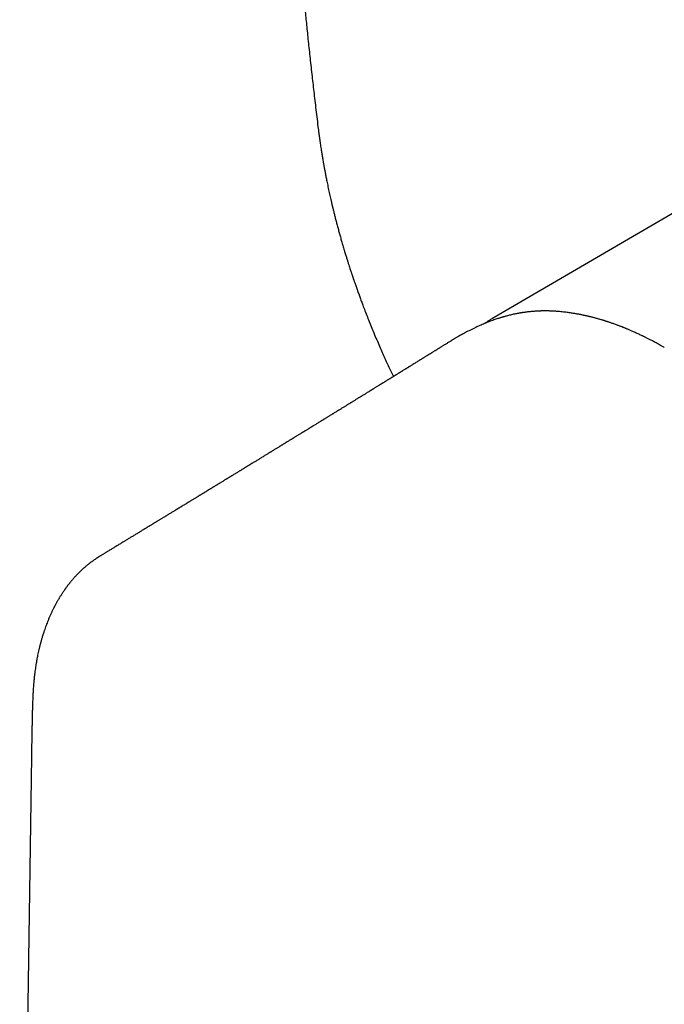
# Model space of a CAD drawing. Header units: millimetres. Extents: x 8 to 636, y 12 to 614.
# Tile 8 of 14: x 476 to 517, y 144 to 207. Entities that reach past the tile are written whole.
import ezdxf

# ---------------------------------------------------------------- set-up
doc = ezdxf.new("R2010")
doc.units = ezdxf.units.MM

msp = doc.modelspace()

# ---------------------------------------------------------------- linework, layer by layer
at = {"color": 7, "linetype": 'Continuous', "lineweight": 30}
for p, q in [((533.965, 203.984), (505.881, 187.571)), ((476.374, 159.566), (475.624, 109.492))]:
    msp.add_line(p, q, dxfattribs=at)
for points, knots in [([(494.673, 270.661), (494.662, 270.583), (494.64, 270.432), (494.609, 270.21), (494.58, 270.001), (494.552, 269.804), (494.527, 269.618), (494.503, 269.445), (494.48, 269.279), (494.459, 269.121), (494.438, 268.972), (494.42, 268.837), (494.404, 268.717), (494.39, 268.612), (494.378, 268.522), (494.368, 268.446), (494.36, 268.385), (494.354, 268.338), (494.35, 268.305), (494.347, 268.282), (494.344, 268.261), (494.341, 268.238), (494.336, 268.204), (494.33, 268.155), (494.321, 268.09), (494.312, 268.016), (494.301, 267.934), (494.286, 267.821), (494.268, 267.675), (494.24, 267.458), (494.206, 267.193), (494.166, 266.878), (494.126, 266.548), (494.083, 266.204), (494.048, 265.911), (494.019, 265.673), (493.998, 265.49), (493.975, 265.297), (493.951, 265.094), (493.926, 264.879), (493.899, 264.64), (493.868, 264.375), (493.835, 264.081), (493.801, 263.773), (493.765, 263.45), (493.729, 263.111), (493.691, 262.758), (493.652, 262.39), (493.62, 262.08), (493.595, 261.836), (493.578, 261.664), (493.561, 261.5), (493.546, 261.345), (493.531, 261.199), (493.518, 261.062), (493.506, 260.943), (493.496, 260.84), (493.487, 260.752), (493.48, 260.669), (493.472, 260.594), (493.466, 260.529), (493.461, 260.475), (493.457, 260.436), (493.454, 260.407), (493.452, 260.382), (493.449, 260.355), (493.446, 260.321), (493.442, 260.278), (493.437, 260.22), (493.429, 260.145), (493.421, 260.053), (493.411, 259.947), (493.4, 259.826), (493.387, 259.692), (493.373, 259.543), (493.36, 259.394), (493.346, 259.246), (493.333, 259.1), (493.32, 258.95), (493.306, 258.798), (493.289, 258.602), (493.268, 258.366), (493.243, 258.075), (493.218, 257.779), (493.194, 257.482), (493.171, 257.203), (493.15, 256.944), (493.131, 256.703), (493.113, 256.476), (493.097, 256.277), (493.084, 256.104), (493.072, 255.951), (493.06, 255.796), (493.047, 255.624), (493.033, 255.431), (493.017, 255.216), (493.001, 254.989), (492.984, 254.749), (492.966, 254.497), (492.948, 254.236), (492.929, 253.965), (492.91, 253.686), (492.891, 253.394), (492.875, 253.142), (492.861, 252.932), (492.851, 252.771), (492.841, 252.616), (492.832, 252.468), (492.824, 252.329), (492.815, 252.191), (492.807, 252.054), (492.799, 251.92), (492.792, 251.797), (492.785, 251.687), (492.78, 251.589), (492.775, 251.503), (492.77, 251.43), (492.767, 251.368), (492.764, 251.317), (492.761, 251.273), (492.759, 251.232), (492.757, 251.188), (492.754, 251.138), (492.751, 251.08), (492.747, 251.012), (492.742, 250.934), (492.738, 250.847), (492.732, 250.743), (492.725, 250.62), (492.718, 250.478), (492.709, 250.321), (492.7, 250.151), (492.691, 249.966), (492.68, 249.761), (492.669, 249.537), (492.657, 249.299), (492.646, 249.062), (492.635, 248.829), (492.624, 248.599), (492.614, 248.374), (492.601, 248.093), (492.587, 247.759), (492.571, 247.377), (492.556, 246.999), (492.541, 246.627), (492.527, 246.262), (492.515, 245.91), (492.503, 245.566), (492.49, 245.192), (492.477, 244.781), (492.464, 244.331), (492.451, 243.875), (492.438, 243.413), (492.427, 242.935), (492.415, 242.446), (492.407, 242.075), (492.403, 241.836), (492.4, 241.726), (492.398, 241.617), (492.396, 241.513), (492.395, 241.417), (492.393, 241.335), (492.392, 241.266), (492.391, 241.211), (492.39, 241.169), (492.39, 241.134), (492.389, 241.098), (492.388, 241.055), (492.387, 241.002), (492.386, 240.939), (492.385, 240.867), (492.384, 240.779), (492.382, 240.676), (492.38, 240.561), (492.379, 240.442), (492.377, 240.321), (492.375, 240.196), (492.373, 240.02), (492.37, 239.787), (492.366, 239.495), (492.363, 239.192), (492.36, 238.877), (492.358, 238.541), (492.355, 238.185), (492.353, 237.815), (492.351, 237.443), (492.35, 237.072), (492.35, 236.703), (492.35, 236.172), (492.351, 235.48), (492.355, 234.631), (492.362, 233.792), (492.369, 233.128), (492.375, 232.639), (492.38, 232.325), (492.384, 232.02), (492.389, 231.714), (492.394, 231.406), (492.4, 231.099), (492.406, 230.804), (492.411, 230.524), (492.417, 230.257), (492.423, 230.003), (492.428, 229.763), (492.433, 229.573), (492.436, 229.43), (492.438, 229.335), (492.441, 229.253), (492.442, 229.187), (492.443, 229.137), (492.444, 229.099), (492.445, 229.063), (492.446, 229.022), (492.448, 228.968), (492.45, 228.9), (492.452, 228.82), (492.454, 228.731), (492.457, 228.635), (492.46, 228.51), (492.465, 228.356), (492.47, 228.168), (492.476, 227.967), (492.482, 227.753), (492.489, 227.525), (492.497, 227.29), (492.504, 227.047), (492.513, 226.796), (492.522, 226.534), (492.531, 226.26), (492.543, 225.925), (492.558, 225.535), (492.575, 225.092), (492.593, 224.653), (492.611, 224.218), (492.629, 223.787), (492.652, 223.286), (492.678, 222.717), (492.709, 222.082), (492.741, 221.457), (492.773, 220.842), (492.807, 220.237), (492.841, 219.642), (492.872, 219.113), (492.9, 218.652), (492.924, 218.259), (492.948, 217.879), (492.972, 217.511), (492.995, 217.156), (493.018, 216.814), (493.041, 216.481), (493.063, 216.159), (493.085, 215.848), (493.103, 215.59), (493.118, 215.388), (493.128, 215.242), (493.138, 215.112), (493.146, 214.998), (493.154, 214.895), (493.161, 214.794), (493.169, 214.687), (493.178, 214.573), (493.188, 214.436), (493.2, 214.275), (493.214, 214.088), (493.228, 213.903), (493.242, 213.724), (493.256, 213.552), (493.27, 213.372), (493.285, 213.182), (493.301, 212.982), (493.318, 212.768), (493.337, 212.539), (493.357, 212.295), (493.378, 212.036), (493.401, 211.762), (493.425, 211.472), (493.451, 211.17), (493.479, 210.854), (493.507, 210.525), (493.538, 210.182), (493.57, 209.821), (493.605, 209.443), (493.641, 209.047), (493.68, 208.636), (493.72, 208.209), (493.763, 207.767), (493.808, 207.309), (493.855, 206.835), (493.904, 206.347), (493.956, 205.842), (494.01, 205.322), (494.067, 204.787), (494.126, 204.236), (494.188, 203.669), (494.251, 203.103), (494.315, 202.54), (494.38, 201.979), (494.447, 201.405), (494.516, 200.817), (494.589, 200.217), (494.638, 199.812), (494.664, 199.607)], [0, 0, 0, 0, 0.003563, 0.006941, 0.010134, 0.013144, 0.015969, 0.018609, 0.021066, 0.023555, 0.025821, 0.027864, 0.029685, 0.031283, 0.032658, 0.03381, 0.034739, 0.035445, 0.035929, 0.036218, 0.036519, 0.036867, 0.03726, 0.038092, 0.039077, 0.040213, 0.04148, 0.042779, 0.045394, 0.04809, 0.052641, 0.057408, 0.06239, 0.067588, 0.073001, 0.075609, 0.078355, 0.081259, 0.084321, 0.08754, 0.090918, 0.0951, 0.099502, 0.104122, 0.108962, 0.114021, 0.119298, 0.124794, 0.130509, 0.133146, 0.135733, 0.13818, 0.140488, 0.142656, 0.144685, 0.146574, 0.147974, 0.149286, 0.15051, 0.151646, 0.152633, 0.153422, 0.154015, 0.15441, 0.154707, 0.155095, 0.15561, 0.156252, 0.15702, 0.158185, 0.159556, 0.161134, 0.162918, 0.164908, 0.167105, 0.169508, 0.171537, 0.173692, 0.175958, 0.17821, 0.180419, 0.184637, 0.188692, 0.193308, 0.197694, 0.201851, 0.205604, 0.209147, 0.212482, 0.215606, 0.217915, 0.220101, 0.222337, 0.224698, 0.227672, 0.230824, 0.234152, 0.237658, 0.241341, 0.245201, 0.249114, 0.253194, 0.25744, 0.261853, 0.264231, 0.266608, 0.268871, 0.271012, 0.273034, 0.274934, 0.277056, 0.279005, 0.280779, 0.282381, 0.283809, 0.285042, 0.286108, 0.287007, 0.287738, 0.288326, 0.28891, 0.289532, 0.290235, 0.291086, 0.292065, 0.293187, 0.294451, 0.295858, 0.297718, 0.299781, 0.302045, 0.304511, 0.307179, 0.31005, 0.313411, 0.316892, 0.320317, 0.323683, 0.32699, 0.330239, 0.333429, 0.339125, 0.344624, 0.349927, 0.35539, 0.360626, 0.365637, 0.370491, 0.37539, 0.381707, 0.388117, 0.39462, 0.401216, 0.40785, 0.415031, 0.422081, 0.423646, 0.425204, 0.426756, 0.428281, 0.42964, 0.430807, 0.431782, 0.432564, 0.433155, 0.433571, 0.434052, 0.434675, 0.435424, 0.436308, 0.437329, 0.438487, 0.44004, 0.441689, 0.443373, 0.445092, 0.446847, 0.448637, 0.452593, 0.456711, 0.460992, 0.465436, 0.470043, 0.47519, 0.480448, 0.485682, 0.49089, 0.49607, 0.501224, 0.513261, 0.525138, 0.536854, 0.548411, 0.552904, 0.557283, 0.561515, 0.565598, 0.57006, 0.574331, 0.578412, 0.582302, 0.586002, 0.589513, 0.592834, 0.595964, 0.597432, 0.598751, 0.599891, 0.60085, 0.601478, 0.601994, 0.602424, 0.602942, 0.603714, 0.604656, 0.605766, 0.607023, 0.608354, 0.609754, 0.612167, 0.61476, 0.617533, 0.620487, 0.623621, 0.626935, 0.630224, 0.633674, 0.637283, 0.641052, 0.644981, 0.651075, 0.657164, 0.663191, 0.669156, 0.675058, 0.680898, 0.689716, 0.698389, 0.706917, 0.7153, 0.723539, 0.731632, 0.73958, 0.74509, 0.750424, 0.755582, 0.760566, 0.765374, 0.770008, 0.774466, 0.778861, 0.783072, 0.787098, 0.789297, 0.791272, 0.793023, 0.79455, 0.795881, 0.797211, 0.798645, 0.800188, 0.801842, 0.804176, 0.8067, 0.809416, 0.811623, 0.813941, 0.816371, 0.818913, 0.821591, 0.824469, 0.82755, 0.830828, 0.834308, 0.837991, 0.841877, 0.845965, 0.850177, 0.854585, 0.859188, 0.863986, 0.869084, 0.874384, 0.879888, 0.885595, 0.891505, 0.897618, 0.903934, 0.910453, 0.917175, 0.9241, 0.931228, 0.938559, 0.946092, 0.953828, 0.961098, 0.968538, 0.976148, 0.983928, 0.991879, 1, 1, 1, 1]), ([(494.664, 199.607), (494.668, 199.575), (494.675, 199.518), (494.685, 199.439), (494.693, 199.375), (494.699, 199.326), (494.704, 199.289), (494.708, 199.257), (494.713, 199.225), (494.719, 199.175), (494.729, 199.104), (494.742, 199.01), (494.759, 198.889), (494.779, 198.747), (494.803, 198.585), (494.827, 198.42), (494.851, 198.267), (494.874, 198.125), (494.895, 197.995), (494.916, 197.864), (494.938, 197.731), (494.961, 197.598), (494.983, 197.472), (495.003, 197.357), (495.021, 197.26), (495.034, 197.184), (495.045, 197.127), (495.052, 197.088), (495.057, 197.058), (495.062, 197.036), (495.065, 197.015), (495.07, 196.989), (495.077, 196.954), (495.089, 196.891), (495.106, 196.798), (495.13, 196.676), (495.155, 196.545), (495.183, 196.406), (495.213, 196.256), (495.26, 196.025), (495.324, 195.724), (495.404, 195.358), (495.476, 195.041), (495.539, 194.772), (495.593, 194.546), (495.648, 194.319), (495.707, 194.084), (495.769, 193.838), (495.836, 193.581), (495.907, 193.313), (495.981, 193.043), (496.056, 192.773), (496.132, 192.503), (496.213, 192.224), (496.297, 191.937), (496.379, 191.668), (496.453, 191.426), (496.517, 191.22), (496.577, 191.03), (496.633, 190.857), (496.681, 190.708), (496.722, 190.582), (496.757, 190.476), (496.789, 190.381), (496.816, 190.298), (496.84, 190.227), (496.859, 190.171), (496.873, 190.129), (496.884, 190.097), (496.895, 190.064), (496.909, 190.023), (496.926, 189.974), (496.948, 189.909), (496.977, 189.825), (497.013, 189.721), (497.054, 189.604), (497.098, 189.477), (497.145, 189.346), (497.193, 189.211), (497.256, 189.035), (497.336, 188.816), (497.434, 188.551), (497.548, 188.247), (497.681, 187.9), (497.834, 187.508), (497.996, 187.103), (498.167, 186.686), (498.343, 186.264), (498.521, 185.849), (498.697, 185.447), (498.87, 185.059), (499.04, 184.684), (499.208, 184.323), (499.345, 184.031), (499.427, 183.86), (499.454, 183.805)], [0, 0, 0, 0, 0.006138, 0.011279, 0.015422, 0.018569, 0.02073, 0.022643, 0.024737, 0.027012, 0.032366, 0.038514, 0.045457, 0.055706, 0.066172, 0.076792, 0.087566, 0.095831, 0.104183, 0.112624, 0.121153, 0.12977, 0.138134, 0.145453, 0.151696, 0.156862, 0.160029, 0.162591, 0.164378, 0.165675, 0.166803, 0.168468, 0.170696, 0.173397, 0.180514, 0.188616, 0.196682, 0.205534, 0.215171, 0.225432, 0.249461, 0.272661, 0.295033, 0.30955, 0.323696, 0.337793, 0.35257, 0.368052, 0.384239, 0.401131, 0.418726, 0.435088, 0.452014, 0.469502, 0.487551, 0.506116, 0.52008, 0.532998, 0.544871, 0.5557, 0.565484, 0.572841, 0.579474, 0.585384, 0.59057, 0.595033, 0.598755, 0.601087, 0.602896, 0.604853, 0.607375, 0.610461, 0.614113, 0.619668, 0.626166, 0.633606, 0.641718, 0.64999, 0.658411, 0.666982, 0.683081, 0.699681, 0.716781, 0.740468, 0.765055, 0.790543, 0.816935, 0.843995, 0.870242, 0.895679, 0.92031, 0.944139, 0.967177, 0.989437, 1, 1, 1, 1]), ([(510.057, 187.946), (510.027, 187.949), (509.962, 187.955), (509.86, 187.962), (509.754, 187.97), (509.65, 187.976), (509.563, 187.98), (509.491, 187.983), (509.43, 187.985), (509.367, 187.987), (509.298, 187.988), (509.217, 187.989), (509.128, 187.99), (509.04, 187.989), (508.965, 187.988), (508.897, 187.987), (508.825, 187.985), (508.743, 187.982), (508.648, 187.977), (508.542, 187.972), (508.427, 187.964), (508.309, 187.954), (508.19, 187.943), (508.074, 187.931), (507.968, 187.918), (507.873, 187.906), (507.791, 187.894), (507.727, 187.885), (507.679, 187.878), (507.643, 187.872), (507.605, 187.866), (507.556, 187.858), (507.497, 187.847), (507.426, 187.835), (507.35, 187.82), (507.272, 187.805), (507.195, 187.789), (507.12, 187.773), (507.027, 187.753), (506.916, 187.727), (506.792, 187.696), (506.685, 187.668), (506.595, 187.644), (506.522, 187.624), (506.456, 187.605), (506.399, 187.588), (506.342, 187.571), (506.283, 187.553), (506.206, 187.529), (506.109, 187.498), (505.99, 187.458), (505.857, 187.412), (505.709, 187.359), (505.561, 187.303), (505.413, 187.244), (505.269, 187.186), (505.12, 187.123), (504.969, 187.057), (504.868, 187.011), (504.818, 186.988)], [0, 0, 0, 0, 0.017985, 0.037995, 0.059899, 0.080621, 0.098861, 0.111452, 0.122788, 0.134931, 0.148309, 0.16292, 0.182761, 0.200181, 0.214483, 0.226649, 0.240498, 0.256416, 0.274267, 0.295985, 0.318305, 0.341228, 0.364738, 0.387515, 0.408729, 0.426106, 0.442222, 0.456192, 0.463267, 0.46965, 0.476958, 0.485599, 0.497487, 0.511224, 0.526309, 0.541219, 0.555849, 0.5702, 0.584272, 0.609344, 0.633192, 0.654972, 0.670202, 0.684174, 0.696505, 0.707004, 0.716927, 0.728132, 0.740639, 0.76034, 0.7826, 0.807412, 0.834782, 0.864724, 0.890065, 0.916917, 0.944311, 0.972002, 1, 1, 1, 1]), ([(516.733, 185.658), (516.68, 185.688), (516.577, 185.747), (516.427, 185.831), (516.288, 185.908), (516.159, 185.978), (516.04, 186.042), (515.932, 186.099), (515.834, 186.15), (515.745, 186.195), (515.662, 186.237), (515.586, 186.275), (515.519, 186.309), (515.463, 186.336), (515.415, 186.36), (515.368, 186.383), (515.305, 186.414), (515.224, 186.452), (515.122, 186.5), (515.008, 186.554), (514.891, 186.607), (514.778, 186.657), (514.674, 186.703), (514.577, 186.746), (514.486, 186.784), (514.403, 186.819), (514.328, 186.85), (514.26, 186.878), (514.2, 186.903), (514.144, 186.925), (514.092, 186.946), (514.04, 186.967), (513.985, 186.988), (513.923, 187.012), (513.851, 187.04), (513.768, 187.071), (513.676, 187.105), (513.575, 187.141), (513.471, 187.179), (513.369, 187.214), (513.276, 187.246), (513.192, 187.274), (513.116, 187.299), (513.046, 187.322), (512.983, 187.342), (512.923, 187.36), (512.859, 187.381), (512.784, 187.403), (512.696, 187.43), (512.599, 187.458), (512.501, 187.486), (512.402, 187.513), (512.308, 187.539), (512.217, 187.563), (512.134, 187.584), (512.065, 187.602), (512.009, 187.615), (511.964, 187.626), (511.926, 187.635), (511.893, 187.643), (511.855, 187.652), (511.808, 187.663), (511.747, 187.677), (511.679, 187.692), (511.607, 187.708), (511.524, 187.725), (511.431, 187.744), (511.329, 187.764), (511.23, 187.783), (511.133, 187.8), (511.034, 187.818), (510.924, 187.836), (510.803, 187.855), (510.673, 187.874), (510.533, 187.893), (510.383, 187.912), (510.223, 187.93), (510.114, 187.941), (510.057, 187.946)], [0, 0, 0, 0, 0.023514, 0.045536, 0.066072, 0.08513, 0.102713, 0.118553, 0.132979, 0.145996, 0.157605, 0.169595, 0.179596, 0.187613, 0.19402, 0.200923, 0.20865, 0.221788, 0.236779, 0.25362, 0.27231, 0.288254, 0.303826, 0.318251, 0.331531, 0.343876, 0.355035, 0.365011, 0.373804, 0.381938, 0.389696, 0.397224, 0.404968, 0.414071, 0.424817, 0.437036, 0.450728, 0.465892, 0.481984, 0.497148, 0.511231, 0.523545, 0.534893, 0.545277, 0.554695, 0.563181, 0.572023, 0.583743, 0.596871, 0.611408, 0.627356, 0.641132, 0.655783, 0.669798, 0.682326, 0.693363, 0.70099, 0.707695, 0.713479, 0.718341, 0.72283, 0.730541, 0.739738, 0.750358, 0.761493, 0.772852, 0.788065, 0.803664, 0.819687, 0.833205, 0.848395, 0.86526, 0.883806, 0.904038, 0.925558, 0.948719, 0.97353, 1, 1, 1, 1]), ([(505.882, 187.571), (505.849, 187.552), (505.758, 187.499), (505.612, 187.409), (505.448, 187.303), (505.343, 187.23), (505.292, 187.195)], [0, 0, 0, 0, 0.16348, 0.450048, 0.736634, 1, 1, 1, 1]), ([(504.818, 186.988), (504.754, 186.958), (504.63, 186.901), (504.452, 186.814), (504.285, 186.731), (504.131, 186.652), (503.988, 186.576), (503.856, 186.505), (503.735, 186.438), (503.626, 186.376), (503.527, 186.32), (503.439, 186.268), (503.362, 186.222), (503.295, 186.182), (503.238, 186.148), (503.191, 186.12), (503.155, 186.097), (503.134, 186.084), (503.126, 186.079)], [0, 0, 0, 0, 0.110373, 0.214235, 0.311629, 0.402589, 0.487147, 0.565329, 0.637157, 0.702651, 0.761825, 0.814694, 0.861267, 0.901554, 0.935563, 0.963301, 0.984776, 1, 1, 1, 1]), ([(503.126, 186.078), (503.122, 186.076), (503.092, 186.058), (503.036, 186.023), (502.929, 185.956), (502.789, 185.869), (502.614, 185.761), (502.48, 185.678), (502.39, 185.622), (502.348, 185.596), (502.311, 185.573), (502.277, 185.552), (502.24, 185.529), (502.197, 185.502), (502.145, 185.47), (502.089, 185.435), (502.028, 185.397), (501.967, 185.36), (501.908, 185.324), (501.858, 185.292), (501.813, 185.264), (501.775, 185.241), (501.743, 185.221), (501.711, 185.202), (501.675, 185.179), (501.632, 185.152), (501.577, 185.118), (501.513, 185.079), (501.445, 185.037), (501.382, 184.997), (501.324, 184.962), (501.271, 184.929), (501.219, 184.897), (501.157, 184.858), (501.082, 184.812), (500.99, 184.755), (500.892, 184.694), (500.796, 184.635), (500.709, 184.581), (500.631, 184.533), (500.564, 184.491), (500.506, 184.455), (500.461, 184.427), (500.423, 184.404), (500.387, 184.381), (500.341, 184.353), (500.288, 184.321), (500.233, 184.287), (500.169, 184.247), (500.099, 184.204), (500.026, 184.158), (499.969, 184.123), (499.929, 184.099), (499.901, 184.081), (499.869, 184.061), (499.83, 184.038), (499.785, 184.01), (499.731, 183.976), (499.674, 183.941), (499.618, 183.906), (499.569, 183.876), (499.525, 183.849), (499.482, 183.822), (499.438, 183.795), (499.39, 183.765), (499.338, 183.733), (499.285, 183.7), (499.231, 183.667), (499.179, 183.635), (499.124, 183.601), (499.068, 183.566), (499.011, 183.531), (498.957, 183.498), (498.907, 183.467), (498.86, 183.438), (498.814, 183.41), (498.771, 183.383), (498.73, 183.358), (498.694, 183.336), (498.662, 183.316), (498.63, 183.296), (498.593, 183.273), (498.546, 183.244), (498.485, 183.207), (498.416, 183.164), (498.344, 183.12), (498.276, 183.078), (498.215, 183.04), (498.163, 183.008), (498.122, 182.983), (498.089, 182.962), (498.056, 182.942), (498.018, 182.918), (497.973, 182.891), (497.912, 182.853), (497.835, 182.806), (497.742, 182.748), (497.652, 182.692), (497.567, 182.64), (497.494, 182.595), (497.43, 182.556), (497.377, 182.523), (497.326, 182.491), (497.27, 182.457), (497.208, 182.419), (497.139, 182.377), (497.067, 182.332), (496.991, 182.285), (496.915, 182.239), (496.844, 182.194), (496.78, 182.155), (496.724, 182.121), (496.671, 182.088), (496.613, 182.052), (496.547, 182.012), (496.477, 181.968), (496.404, 181.924), (496.303, 181.861), (496.173, 181.781), (496.036, 181.697), (495.921, 181.626), (495.825, 181.567), (495.733, 181.51), (495.651, 181.46), (495.575, 181.413), (495.496, 181.364), (495.41, 181.311), (495.326, 181.26), (495.249, 181.212), (495.181, 181.17), (495.116, 181.131), (495.056, 181.094), (495.009, 181.065), (494.971, 181.041), (494.938, 181.021), (494.898, 180.997), (494.851, 180.968), (494.798, 180.935), (494.725, 180.89), (494.64, 180.838), (494.545, 180.78), (494.462, 180.728), (494.389, 180.683), (494.333, 180.649), (494.293, 180.624), (494.265, 180.607), (494.236, 180.59), (494.204, 180.57), (494.162, 180.544), (494.113, 180.514), (494.052, 180.476), (493.984, 180.434), (493.913, 180.391), (493.848, 180.351), (493.791, 180.316), (493.745, 180.288), (493.708, 180.265), (493.677, 180.246), (493.643, 180.225), (493.603, 180.201), (493.551, 180.169), (493.488, 180.13), (493.415, 180.085), (493.34, 180.039), (493.267, 179.994), (493.199, 179.953), (493.139, 179.916), (493.087, 179.884), (493.043, 179.857), (493.007, 179.834), (492.966, 179.81), (492.916, 179.779), (492.848, 179.737), (492.768, 179.688), (492.675, 179.631), (492.591, 179.579), (492.52, 179.536), (492.464, 179.501), (492.408, 179.467), (492.355, 179.434), (492.309, 179.406), (492.27, 179.383), (492.238, 179.363), (492.207, 179.344), (492.165, 179.318), (492.108, 179.283), (492.035, 179.238), (491.958, 179.191), (491.883, 179.145), (491.811, 179.101), (491.747, 179.061), (491.687, 179.025), (491.633, 178.992), (491.586, 178.963), (491.542, 178.936), (491.495, 178.907), (491.442, 178.875), (491.339, 178.812), (491.192, 178.721), (491.003, 178.606), (490.825, 178.497), (490.652, 178.39), (490.496, 178.295), (490.355, 178.209), (490.226, 178.13), (490.092, 178.048), (489.977, 177.977), (489.886, 177.922), (489.824, 177.883), (489.768, 177.849), (489.714, 177.816), (489.654, 177.78), (489.586, 177.738), (489.511, 177.692), (489.434, 177.645), (489.359, 177.599), (489.287, 177.555), (489.218, 177.513), (489.164, 177.48), (489.122, 177.454), (489.092, 177.436), (489.061, 177.417), (489.025, 177.395), (488.983, 177.369), (488.933, 177.339), (488.88, 177.306), (488.807, 177.261), (488.719, 177.208), (488.621, 177.148), (488.534, 177.095), (488.459, 177.049), (488.395, 177.009), (488.346, 176.979), (488.305, 176.954), (488.264, 176.93), (488.215, 176.899), (488.158, 176.865), (488.099, 176.829), (488.039, 176.792), (487.981, 176.756), (487.922, 176.721), (487.864, 176.685), (487.809, 176.651), (487.757, 176.62), (487.712, 176.592), (487.672, 176.568), (487.638, 176.547), (487.606, 176.527), (487.571, 176.506), (487.531, 176.481), (487.484, 176.453), (487.434, 176.422), (487.382, 176.391), (487.331, 176.359), (487.28, 176.329), (487.227, 176.296), (487.173, 176.263), (487.122, 176.232), (487.081, 176.207), (487.043, 176.184), (487.002, 176.159), (486.954, 176.129), (486.895, 176.093), (486.827, 176.052), (486.753, 176.007), (486.678, 175.961), (486.604, 175.916), (486.534, 175.873), (486.471, 175.834), (486.417, 175.802), (486.371, 175.774), (486.335, 175.751), (486.301, 175.731), (486.258, 175.705), (486.199, 175.668), (486.122, 175.622), (486.051, 175.579), (485.99, 175.541), (485.942, 175.512), (485.891, 175.481), (485.839, 175.449), (485.785, 175.416), (485.734, 175.385), (485.689, 175.358), (485.653, 175.336), (485.626, 175.319), (485.602, 175.305), (485.58, 175.291), (485.555, 175.276), (485.517, 175.253), (485.463, 175.22), (485.389, 175.175), (485.305, 175.124), (485.211, 175.066), (485.12, 175.011), (485.041, 174.962), (484.979, 174.925), (484.923, 174.891), (484.859, 174.852), (484.78, 174.804), (484.697, 174.753), (484.619, 174.705), (484.549, 174.663), (484.478, 174.619), (484.407, 174.576), (484.341, 174.536), (484.283, 174.501), (484.232, 174.47), (484.186, 174.442), (484.14, 174.414), (484.09, 174.383), (484.034, 174.349), (483.955, 174.301), (483.858, 174.242), (483.747, 174.174), (483.644, 174.112), (483.551, 174.055), (483.464, 174.002), (483.376, 173.949), (483.282, 173.892), (483.185, 173.832), (483.056, 173.754), (482.9, 173.659), (482.719, 173.549), (482.544, 173.443), (482.369, 173.336), (482.189, 173.227), (482, 173.112), (481.842, 173.016), (481.716, 172.94), (481.627, 172.885), (481.54, 172.833), (481.451, 172.779), (481.357, 172.722), (481.275, 172.671), (481.205, 172.629), (481.149, 172.595), (481.092, 172.56), (481.029, 172.522), (480.957, 172.478), (480.886, 172.436), (480.84, 172.407), (480.821, 172.396)], [0, 0, 0, 0, 0.000488, 0.004025, 0.007625, 0.015117, 0.023129, 0.031361, 0.033456, 0.03534, 0.037013, 0.038475, 0.040062, 0.042019, 0.04437, 0.047073, 0.049671, 0.052699, 0.055344, 0.057608, 0.059614, 0.061423, 0.062706, 0.064041, 0.065682, 0.067634, 0.069895, 0.073164, 0.076298, 0.079166, 0.081768, 0.084106, 0.086412, 0.08884, 0.092463, 0.09665, 0.10134, 0.105723, 0.109691, 0.113183, 0.11625, 0.11888, 0.121072, 0.122324, 0.123976, 0.126057, 0.128549, 0.131088, 0.133535, 0.137193, 0.140592, 0.143538, 0.144828, 0.146017, 0.147422, 0.14915, 0.151201, 0.153574, 0.156428, 0.158957, 0.161159, 0.163035, 0.164998, 0.166927, 0.169078, 0.171454, 0.173955, 0.176333, 0.178707, 0.181078, 0.18376, 0.186317, 0.188735, 0.191016, 0.193158, 0.195158, 0.197192, 0.199021, 0.200644, 0.202063, 0.203344, 0.204995, 0.207116, 0.209707, 0.213177, 0.216442, 0.219502, 0.222347, 0.224791, 0.226469, 0.227836, 0.229288, 0.231008, 0.232995, 0.23525, 0.239251, 0.243473, 0.247876, 0.251404, 0.254895, 0.257784, 0.260014, 0.262159, 0.264672, 0.26754, 0.270582, 0.273886, 0.277311, 0.280843, 0.284122, 0.286982, 0.289422, 0.291666, 0.29426, 0.297229, 0.30053, 0.303822, 0.307029, 0.314265, 0.321199, 0.325523, 0.329882, 0.334123, 0.337898, 0.340934, 0.344458, 0.348469, 0.35259, 0.355766, 0.358836, 0.361798, 0.364507, 0.366858, 0.368203, 0.369605, 0.371363, 0.373479, 0.375954, 0.378562, 0.383272, 0.387505, 0.391259, 0.394541, 0.397362, 0.398745, 0.399983, 0.401122, 0.402564, 0.404406, 0.406647, 0.409211, 0.412655, 0.415835, 0.418751, 0.421363, 0.423554, 0.424974, 0.426237, 0.42775, 0.429552, 0.431642, 0.434721, 0.438104, 0.44145, 0.444747, 0.447995, 0.450514, 0.452905, 0.454912, 0.456521, 0.457787, 0.460304, 0.463353, 0.466934, 0.471082, 0.475813, 0.478188, 0.480688, 0.483306, 0.485744, 0.487825, 0.48952, 0.490873, 0.492178, 0.493626, 0.496573, 0.499898, 0.503373, 0.506986, 0.509975, 0.512959, 0.515654, 0.518042, 0.520123, 0.521981, 0.524066, 0.526415, 0.529029, 0.537949, 0.546283, 0.554234, 0.561877, 0.569556, 0.575115, 0.580841, 0.586821, 0.593107, 0.596266, 0.599051, 0.601461, 0.603713, 0.606357, 0.609421, 0.612884, 0.616369, 0.619734, 0.622978, 0.626094, 0.628885, 0.630341, 0.631656, 0.632931, 0.634505, 0.636406, 0.638635, 0.641132, 0.643571, 0.648467, 0.652853, 0.656731, 0.6601, 0.662963, 0.665317, 0.666668, 0.668462, 0.670712, 0.673348, 0.676014, 0.678662, 0.681293, 0.683906, 0.686502, 0.689045, 0.691347, 0.693379, 0.695141, 0.696632, 0.697916, 0.699498, 0.701265, 0.703361, 0.705692, 0.708008, 0.710296, 0.712555, 0.714785, 0.717494, 0.71976, 0.721556, 0.723036, 0.724824, 0.726989, 0.72953, 0.732746, 0.736088, 0.739414, 0.742724, 0.746018, 0.748749, 0.751212, 0.753233, 0.754811, 0.756151, 0.757702, 0.7606, 0.764061, 0.767976, 0.770048, 0.772208, 0.774458, 0.776796, 0.779224, 0.781623, 0.783662, 0.785197, 0.786411, 0.787359, 0.78835, 0.789435, 0.790613, 0.793451, 0.796719, 0.80045, 0.804656, 0.809336, 0.812561, 0.815299, 0.817616, 0.819965, 0.823895, 0.828099, 0.831178, 0.834298, 0.837459, 0.840663, 0.843736, 0.846242, 0.848472, 0.850428, 0.85239, 0.854627, 0.857139, 0.859923, 0.865097, 0.870062, 0.874805, 0.878791, 0.882536, 0.886386, 0.890568, 0.895029, 0.899451, 0.907799, 0.915807, 0.923502, 0.931163, 0.939129, 0.947432, 0.956081, 0.960361, 0.964307, 0.968024, 0.971937, 0.97609, 0.980332, 0.98283, 0.985326, 0.987822, 0.990582, 0.993813, 0.997515, 1, 1, 1, 1]), ([(480.82, 172.395), (480.8, 172.383), (480.765, 172.361), (480.717, 172.332), (480.677, 172.307), (480.646, 172.287), (480.616, 172.268), (480.587, 172.249), (480.557, 172.229), (480.505, 172.194), (480.43, 172.144), (480.346, 172.085), (480.276, 172.034), (480.221, 171.994), (480.171, 171.957), (480.126, 171.922), (480.084, 171.89), (480.039, 171.855), (479.986, 171.813), (479.925, 171.764), (479.859, 171.709), (479.79, 171.651), (479.729, 171.597), (479.676, 171.55), (479.631, 171.509), (479.586, 171.468), (479.541, 171.426), (479.498, 171.385), (479.459, 171.348), (479.425, 171.315), (479.398, 171.287), (479.375, 171.265), (479.356, 171.245), (479.335, 171.225), (479.311, 171.2), (479.282, 171.17), (479.244, 171.13), (479.199, 171.082), (479.149, 171.028), (479.101, 170.976), (479.056, 170.925), (479.009, 170.871), (478.962, 170.816), (478.911, 170.756), (478.86, 170.694), (478.813, 170.636), (478.771, 170.584), (478.735, 170.538), (478.698, 170.49), (478.663, 170.443), (478.63, 170.399), (478.602, 170.361), (478.579, 170.33), (478.561, 170.306), (478.547, 170.286), (478.528, 170.26), (478.503, 170.224), (478.47, 170.177), (478.432, 170.123), (478.391, 170.063), (478.348, 169.998), (478.304, 169.931), (478.259, 169.861), (478.215, 169.79), (478.172, 169.721), (478.132, 169.655), (478.094, 169.59), (478.056, 169.525), (478.018, 169.459), (477.98, 169.392), (477.945, 169.328), (477.912, 169.269), (477.884, 169.215), (477.86, 169.169), (477.84, 169.13), (477.821, 169.095), (477.799, 169.052), (477.772, 168.997), (477.738, 168.929), (477.701, 168.853), (477.662, 168.772), (477.61, 168.659), (477.545, 168.514), (477.471, 168.34), (477.4, 168.167), (477.335, 168), (477.274, 167.836), (477.226, 167.701), (477.19, 167.595), (477.165, 167.519), (477.142, 167.45), (477.124, 167.394), (477.11, 167.351), (477.1, 167.319), (477.091, 167.29), (477.08, 167.254), (477.065, 167.205), (477.046, 167.139), (477.022, 167.06), (476.996, 166.967), (476.959, 166.834), (476.915, 166.668), (476.867, 166.474), (476.824, 166.289), (476.786, 166.112), (476.753, 165.952), (476.724, 165.803), (476.698, 165.661), (476.672, 165.511), (476.647, 165.352), (476.622, 165.185), (476.602, 165.038), (476.586, 164.915), (476.575, 164.823), (476.565, 164.739), (476.557, 164.666), (476.551, 164.604), (476.546, 164.554), (476.542, 164.515), (476.539, 164.484), (476.536, 164.451), (476.531, 164.407), (476.526, 164.347), (476.52, 164.274), (476.513, 164.192), (476.503, 164.073), (476.492, 163.919), (476.481, 163.745), (476.471, 163.581), (476.463, 163.427), (476.455, 163.268), (476.449, 163.105), (476.442, 162.934), (476.436, 162.746), (476.43, 162.536), (476.424, 162.302), (476.418, 162.051), (476.413, 161.783), (476.407, 161.499), (476.402, 161.205), (476.397, 160.901), (476.391, 160.588), (476.385, 160.261), (476.38, 159.919), (476.376, 159.686), (476.374, 159.567)], [0, 0, 0, 0, 0.004691, 0.008732, 0.012126, 0.014952, 0.01773, 0.020564, 0.023454, 0.026401, 0.035936, 0.045572, 0.051337, 0.056947, 0.06204, 0.066605, 0.070672, 0.074937, 0.0807, 0.087167, 0.094336, 0.101812, 0.109322, 0.114259, 0.119211, 0.124178, 0.12916, 0.134138, 0.138672, 0.142407, 0.145565, 0.148144, 0.150151, 0.152304, 0.155093, 0.15852, 0.162584, 0.16853, 0.174521, 0.180272, 0.185786, 0.19106, 0.197318, 0.203402, 0.209852, 0.2167, 0.221208, 0.225872, 0.230694, 0.235539, 0.239766, 0.243773, 0.246843, 0.248976, 0.250655, 0.252828, 0.256455, 0.260971, 0.266374, 0.271949, 0.278153, 0.284509, 0.290937, 0.297436, 0.304008, 0.309697, 0.315439, 0.321234, 0.327081, 0.332981, 0.338701, 0.343755, 0.34853, 0.352484, 0.355615, 0.358352, 0.361591, 0.366476, 0.372218, 0.378732, 0.385487, 0.392386, 0.406357, 0.420884, 0.434254, 0.447339, 0.459981, 0.472177, 0.478203, 0.484078, 0.489292, 0.493678, 0.496544, 0.4989, 0.500802, 0.50296, 0.506854, 0.511701, 0.517503, 0.524258, 0.531967, 0.546405, 0.560133, 0.573148, 0.58545, 0.597038, 0.606279, 0.615899, 0.626015, 0.636627, 0.647735, 0.65934, 0.665667, 0.671848, 0.677311, 0.68204, 0.686036, 0.689247, 0.69175, 0.693547, 0.695218, 0.698177, 0.702002, 0.706692, 0.712163, 0.71786, 0.729404, 0.741418, 0.750832, 0.760514, 0.770465, 0.780683, 0.791195, 0.802387, 0.815889, 0.830409, 0.845949, 0.862507, 0.880082, 0.898673, 0.917129, 0.936488, 0.95675, 0.97792, 1, 1, 1, 1])]:
    msp.add_open_spline(points, degree=3, knots=knots, dxfattribs=at)

doc.saveas('drawing.dxf')
